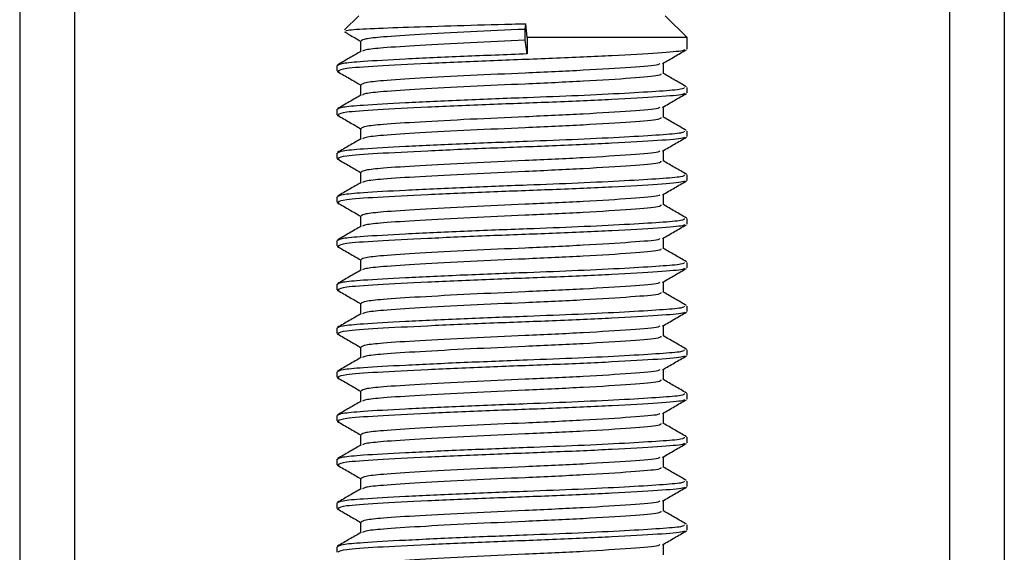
# Model space of a CAD drawing. Header units: millimetres. Extents: x 0 to 420, y 0 to 297.
# Tile 35 of 79: x 147.98 to 150.23, y 203 to 204.22. Entities that reach past the tile are written whole.
import ezdxf

# ---------------------------------------------------------------- set-up
doc = ezdxf.new("R2010")
doc.units = ezdxf.units.MM

msp = doc.modelspace()

# ---------------------------------------------------------------- linework, layer by layer
at = {"color": 7, "linetype": 'Continuous', "lineweight": 25}
for p, q in [((147.97652, 233.2057), (147.97652, 201.8307)), ((148.10152, 233.2057), (148.10152, 201.8307)), ((150.10152, 233.2057), (150.10152, 201.8307)), ((150.22652, 233.2057), (150.22652, 201.8307)), ((148.75152, 204.2307), (148.71906, 204.19824)), ((149.13151, 204.19945), (149.13346, 204.2124)), ((149.13621, 204.1807), (149.13346, 204.2124)), ((149.50152, 204.1807), (149.45152, 204.2307)), ((149.13151, 204.17445), (149.13151, 204.19945)), ((148.75565, 204.17298), (148.75565, 204.1487)), ((149.13621, 204.1432), (149.13151, 204.17445)), ((149.13621, 204.1807), (149.13621, 204.1432)), ((149.50152, 204.1807), (149.13621, 204.1807)), ((149.50152, 204.15427), (149.50152, 204.1807)), ((149.4474, 204.09798), (149.4474, 204.12236)), ((148.70152, 204.11675), (148.70152, 204.10425)), ((148.70186, 204.10358), (148.70625, 204.10283)), ((148.75565, 204.07298), (148.75565, 204.0487)), ((149.50152, 204.05427), (149.50152, 204.0668)), ((148.70152, 204.01675), (148.70152, 204.00425)), ((149.4474, 203.99798), (149.4474, 204.02236)), ((148.70186, 204.00358), (148.70625, 204.00283)), ((148.75565, 203.97298), (148.75565, 203.9487)), ((149.50152, 203.95427), (149.50152, 203.9668)), ((149.4474, 203.89798), (149.4474, 203.92236)), ((148.70152, 203.91675), (148.70152, 203.90425)), ((148.70186, 203.90358), (148.70625, 203.90283)), ((148.75565, 203.87298), (148.75565, 203.8487)), ((149.50152, 203.85427), (149.50152, 203.8668)), ((148.70152, 203.81675), (148.70152, 203.80425)), ((149.4474, 203.79798), (149.4474, 203.82236)), ((148.70186, 203.80358), (148.70625, 203.80283)), ((148.75565, 203.77298), (148.75565, 203.7487)), ((149.50152, 203.75427), (149.50152, 203.7668)), ((148.70152, 203.71675), (148.70152, 203.70425)), ((149.4474, 203.69798), (149.4474, 203.72236)), ((148.70186, 203.70358), (148.70625, 203.70283)), ((148.75565, 203.67298), (148.75565, 203.6487)), ((149.50152, 203.65427), (149.50152, 203.6668)), ((148.70152, 203.61675), (148.70152, 203.60425)), ((148.70186, 203.60358), (148.70625, 203.60283)), ((149.4474, 203.59798), (149.4474, 203.62236)), ((148.75565, 203.57298), (148.75565, 203.5487)), ((149.50152, 203.55427), (149.50152, 203.5668)), ((148.70152, 203.51675), (148.70152, 203.50425)), ((149.4474, 203.49798), (149.4474, 203.52236)), ((148.70186, 203.50358), (148.70625, 203.50283)), ((148.75565, 203.47298), (148.75565, 203.4487)), ((149.50152, 203.45427), (149.50152, 203.4668)), ((148.70152, 203.41675), (148.70152, 203.40425)), ((148.70186, 203.40358), (148.70625, 203.40283)), ((149.4474, 203.39798), (149.4474, 203.42236)), ((148.75565, 203.37298), (148.75565, 203.3487)), ((149.50152, 203.35427), (149.50152, 203.3668)), ((148.70152, 203.31675), (148.70152, 203.30425)), ((149.4474, 203.29798), (149.4474, 203.32236)), ((148.70186, 203.30358), (148.70625, 203.30283)), ((148.75565, 203.27298), (148.75565, 203.2487)), ((149.50152, 203.25427), (149.50152, 203.2668)), ((149.4474, 203.19798), (149.4474, 203.22236)), ((148.70152, 203.21675), (148.70152, 203.20425)), ((148.70186, 203.20358), (148.70625, 203.20283)), ((148.75565, 203.17298), (148.75565, 203.1487)), ((149.50152, 203.15427), (149.50152, 203.1668)), ((148.70152, 203.11675), (148.70152, 203.10425)), ((149.4474, 203.09798), (149.4474, 203.12236)), ((148.70186, 203.10358), (148.70625, 203.10283)), ((148.75565, 203.07298), (148.75565, 203.0487)), ((149.50152, 203.05427), (149.50152, 203.0668)), ((149.4474, 202.99798), (149.4474, 203.02236)), ((148.70152, 203.01675), (148.70152, 203.00425))]:
    msp.add_line(p, q, dxfattribs=at)
for points, knots in [([(148.72165, 204.19565), (148.72196, 204.19638), (148.72278, 204.1983), (148.77266, 204.2013), (148.85969, 204.20446), (148.97458, 204.20814), (149.07026, 204.2108), (149.1227, 204.21213), (149.13346, 204.2124)], [0, 0, 0, 0, 0.127965, 0.3355013, 0.5431564, 0.74606, 0.9478924, 1, 1, 1, 1]), ([(148.71876, 204.19372), (148.72258, 204.19151), (148.73488, 204.18439), (148.74717, 204.17727), (148.75565, 204.17236)], [0, 0, 0, 0, 0.3105896, 1, 1, 1, 1]), ([(149.13151, 204.19945), (149.08928, 204.1976), (149.00357, 204.19383), (148.88763, 204.18746), (148.80766, 204.18241), (148.76272, 204.17761), (148.75873, 204.17449), (148.75679, 204.17298)], [0, 0, 0, 0, 0.219515, 0.4454768, 0.6632149, 0.8367089, 1, 1, 1, 1]), ([(149.13151, 204.17445), (149.08929, 204.1726), (149.0036, 204.16883), (148.8875, 204.16246), (148.80807, 204.15741), (148.76579, 204.15306), (148.76183, 204.15041), (148.76027, 204.14936)], [0, 0, 0, 0, 0.2311381, 0.4690643, 0.6983315, 0.8810118, 1, 1, 1, 1]), ([(148.75684, 204.14939), (148.74778, 204.14414), (148.72967, 204.13365), (148.71157, 204.12317), (148.70251, 204.11793)], [0, 0, 0, 0, 0.4998987, 1, 1, 1, 1]), ([(149.13621, 204.1432), (149.08736, 204.14135), (148.98825, 204.13758), (148.85415, 204.13121), (148.76169, 204.12616), (148.70977, 204.12137), (148.70515, 204.11826), (148.70292, 204.11675)], [0, 0, 0, 0, 0.2197241, 0.4458937, 0.6638412, 0.8375, 1, 1, 1, 1]), ([(149.49607, 204.15282), (149.49512, 204.15205), (149.49175, 204.14929), (149.43925, 204.14518), (149.33583, 204.13899), (149.19804, 204.13283), (149.0481, 204.12755), (148.90479, 204.12125), (148.78966, 204.11527), (148.71426, 204.11008), (148.7075, 204.10614), (148.70424, 204.10425)], [0, 0, 0, 0, 0.0459027, 0.1640029, 0.2864241, 0.4087912, 0.5269075, 0.6499103, 0.7714525, 0.8900034, 1, 1, 1, 1]), ([(149.44569, 204.12136), (149.45473, 204.12661), (149.47283, 204.13709), (149.49093, 204.14757), (149.49999, 204.15281)], [0, 0, 0, 0, 0.4999098, 1, 1, 1, 1]), ([(149.43918, 204.12142), (149.43869, 204.12046), (149.4371, 204.11732), (149.37731, 204.11273), (149.27032, 204.1057), (149.13642, 204.09963), (149.00344, 204.09383), (148.88766, 204.08746), (148.80766, 204.08241), (148.76272, 204.07761), (148.75873, 204.07449), (148.75679, 204.07298)], [0, 0, 0, 0, 0.0566683, 0.18677708, 0.32220712, 0.45441506, 0.57417912, 0.69746046, 0.81625514, 0.91091084, 1, 1, 1, 1]), ([(148.70306, 204.10281), (148.71211, 204.09757), (148.72965, 204.08742), (148.74717, 204.07727), (148.75565, 204.07236)], [0, 0, 0, 0, 0.5163558, 1, 1, 1, 1]), ([(149.44174, 204.09803), (149.44148, 204.09652), (149.44086, 204.09281), (149.37802, 204.08772), (149.27013, 204.0807), (149.13646, 204.07463), (149.00346, 204.06883), (148.88754, 204.06246), (148.80806, 204.05741), (148.76579, 204.05306), (148.76183, 204.05041), (148.76027, 204.04936)], [0, 0, 0, 0, 0.0884933, 0.2179785, 0.3527595, 0.4843338, 0.6035239, 0.7262144, 0.8444398, 0.9386418, 1, 1, 1, 1]), ([(149.50054, 204.06793), (149.49148, 204.07317), (149.47377, 204.08342), (149.45605, 204.09368), (149.4474, 204.0987)], [0, 0, 0, 0, 0.5112595, 1, 1, 1, 1]), ([(149.49502, 204.0668), (149.49486, 204.06528), (149.49452, 204.0621), (149.4422, 204.05797), (149.36224, 204.05298), (149.25592, 204.0478), (149.12842, 204.04289), (148.98801, 204.03757), (148.85421, 204.03121), (148.76167, 204.02616), (148.70977, 204.02137), (148.70515, 204.01826), (148.70292, 204.01675)], [0, 0, 0, 0, 0.0865397, 0.1807239, 0.2782381, 0.3770459, 0.4725658, 0.5884558, 0.7077454, 0.8226984, 0.9142919, 1, 1, 1, 1]), ([(149.49607, 204.05282), (149.49512, 204.05205), (149.49175, 204.04929), (149.43925, 204.04518), (149.33583, 204.03899), (149.19804, 204.03283), (149.0481, 204.02755), (148.90479, 204.02125), (148.78966, 204.01527), (148.71426, 204.01008), (148.7075, 204.00614), (148.70424, 204.00425)], [0, 0, 0, 0, 0.0459027, 0.1640029, 0.2864241, 0.4087912, 0.5269075, 0.6499103, 0.7714525, 0.8900034, 1, 1, 1, 1]), ([(149.44569, 204.02136), (149.45473, 204.02661), (149.47283, 204.03709), (149.49093, 204.04757), (149.49999, 204.05281)], [0, 0, 0, 0, 0.4999098, 1, 1, 1, 1]), ([(148.75684, 204.04939), (148.74778, 204.04414), (148.72967, 204.03365), (148.71157, 204.02317), (148.70251, 204.01793)], [0, 0, 0, 0, 0.4998987, 1, 1, 1, 1]), ([(149.43918, 204.02142), (149.43869, 204.02046), (149.4371, 204.01732), (149.37731, 204.01273), (149.27032, 204.0057), (149.13642, 203.99963), (149.00344, 203.99383), (148.88766, 203.98746), (148.80766, 203.98241), (148.76272, 203.97761), (148.75873, 203.97449), (148.75679, 203.97298)], [0, 0, 0, 0, 0.0566683, 0.1867771, 0.3222071, 0.4544151, 0.5741791, 0.6974605, 0.8162551, 0.9109108, 1, 1, 1, 1]), ([(148.70306, 204.00281), (148.71211, 203.99757), (148.72965, 203.98742), (148.74717, 203.97727), (148.75565, 203.97236)], [0, 0, 0, 0, 0.5163558, 1, 1, 1, 1]), ([(149.44174, 203.99803), (149.44148, 203.99652), (149.44086, 203.99281), (149.37802, 203.98772), (149.27013, 203.9807), (149.13646, 203.97463), (149.00346, 203.96883), (148.88754, 203.96246), (148.80806, 203.95741), (148.76579, 203.95306), (148.76183, 203.95041), (148.76027, 203.94936)], [0, 0, 0, 0, 0.0884933, 0.2179785, 0.3527595, 0.4843338, 0.6035239, 0.7262144, 0.8444398, 0.9386418, 1, 1, 1, 1]), ([(149.50054, 203.96793), (149.49148, 203.97317), (149.47377, 203.98342), (149.45605, 203.99368), (149.4474, 203.9987)], [0, 0, 0, 0, 0.5112595, 1, 1, 1, 1]), ([(149.49502, 203.9668), (149.49486, 203.96528), (149.49452, 203.9621), (149.4422, 203.95797), (149.36224, 203.95298), (149.25592, 203.9478), (149.12842, 203.94289), (148.98801, 203.93757), (148.85421, 203.93121), (148.76167, 203.92616), (148.70977, 203.92137), (148.70515, 203.91826), (148.70292, 203.91675)], [0, 0, 0, 0, 0.0865397, 0.1807239, 0.2782381, 0.3770459, 0.4725658, 0.5884558, 0.7077454, 0.8226984, 0.9142919, 1, 1, 1, 1]), ([(148.75684, 203.94939), (148.74778, 203.94414), (148.72967, 203.93365), (148.71157, 203.92317), (148.70251, 203.91793)], [0, 0, 0, 0, 0.4998987, 1, 1, 1, 1]), ([(149.49607, 203.95282), (149.49512, 203.95205), (149.49175, 203.94929), (149.43925, 203.94518), (149.33583, 203.93899), (149.19804, 203.93283), (149.0481, 203.92755), (148.90479, 203.92125), (148.78966, 203.91527), (148.71426, 203.91008), (148.7075, 203.90614), (148.70424, 203.90425)], [0, 0, 0, 0, 0.0459027, 0.1640029, 0.2864241, 0.4087912, 0.5269075, 0.6499103, 0.7714525, 0.8900034, 1, 1, 1, 1]), ([(149.44569, 203.92136), (149.45473, 203.92661), (149.47283, 203.93709), (149.49093, 203.94757), (149.49999, 203.95281)], [0, 0, 0, 0, 0.4999098, 1, 1, 1, 1]), ([(149.43918, 203.92142), (149.43869, 203.92046), (149.4371, 203.91732), (149.37731, 203.91273), (149.27032, 203.9057), (149.13642, 203.89963), (149.00344, 203.89383), (148.88766, 203.88746), (148.80766, 203.88241), (148.76272, 203.87761), (148.75873, 203.87449), (148.75679, 203.87298)], [0, 0, 0, 0, 0.0566683, 0.1867771, 0.3222071, 0.4544151, 0.5741791, 0.6974605, 0.8162551, 0.9109108, 1, 1, 1, 1]), ([(148.70306, 203.90281), (148.71211, 203.89757), (148.72965, 203.88742), (148.74717, 203.87727), (148.75565, 203.87236)], [0, 0, 0, 0, 0.5163558, 1, 1, 1, 1]), ([(149.44174, 203.89803), (149.44148, 203.89652), (149.44086, 203.89281), (149.37802, 203.88772), (149.27013, 203.8807), (149.13646, 203.87463), (149.00346, 203.86883), (148.88754, 203.86246), (148.80806, 203.85741), (148.76579, 203.85306), (148.76183, 203.85041), (148.76027, 203.84936)], [0, 0, 0, 0, 0.08849328, 0.2179785, 0.35275949, 0.48433382, 0.60352391, 0.72621442, 0.84443977, 0.93864183, 1, 1, 1, 1]), ([(149.50054, 203.86793), (149.49148, 203.87317), (149.47377, 203.88342), (149.45605, 203.89368), (149.4474, 203.8987)], [0, 0, 0, 0, 0.5112595, 1, 1, 1, 1]), ([(149.49502, 203.8668), (149.49486, 203.86528), (149.49452, 203.8621), (149.4422, 203.85797), (149.36224, 203.85298), (149.25592, 203.8478), (149.12842, 203.84289), (148.98801, 203.83757), (148.85421, 203.83121), (148.76167, 203.82616), (148.70977, 203.82137), (148.70515, 203.81826), (148.70292, 203.81675)], [0, 0, 0, 0, 0.0865397, 0.1807239, 0.2782381, 0.3770459, 0.4725658, 0.5884558, 0.7077454, 0.8226984, 0.9142919, 1, 1, 1, 1]), ([(149.49607, 203.85282), (149.49512, 203.85205), (149.49175, 203.84929), (149.43925, 203.84518), (149.33583, 203.83899), (149.19804, 203.83283), (149.0481, 203.82755), (148.90479, 203.82125), (148.78966, 203.81527), (148.71426, 203.81008), (148.7075, 203.80614), (148.70424, 203.80425)], [0, 0, 0, 0, 0.0459027, 0.1640029, 0.2864241, 0.4087912, 0.5269075, 0.6499103, 0.7714525, 0.8900034, 1, 1, 1, 1]), ([(149.44569, 203.82136), (149.45473, 203.82661), (149.47283, 203.83709), (149.49093, 203.84757), (149.49999, 203.85281)], [0, 0, 0, 0, 0.4999098, 1, 1, 1, 1]), ([(148.75684, 203.84939), (148.74778, 203.84414), (148.72967, 203.83365), (148.71157, 203.82317), (148.70251, 203.81793)], [0, 0, 0, 0, 0.49989867, 1, 1, 1, 1]), ([(149.43918, 203.82142), (149.43869, 203.82046), (149.4371, 203.81732), (149.37731, 203.81273), (149.27032, 203.8057), (149.13642, 203.79963), (149.00344, 203.79383), (148.88766, 203.78746), (148.80766, 203.78241), (148.76272, 203.77761), (148.75873, 203.77449), (148.75679, 203.77298)], [0, 0, 0, 0, 0.0566683, 0.1867771, 0.3222071, 0.4544151, 0.5741791, 0.6974605, 0.8162551, 0.9109108, 1, 1, 1, 1]), ([(148.70306, 203.80281), (148.71211, 203.79757), (148.72965, 203.78742), (148.74717, 203.77727), (148.75565, 203.77236)], [0, 0, 0, 0, 0.5163558, 1, 1, 1, 1]), ([(149.44174, 203.79803), (149.44148, 203.79652), (149.44086, 203.79281), (149.37802, 203.78772), (149.27013, 203.7807), (149.13646, 203.77463), (149.00346, 203.76883), (148.88754, 203.76246), (148.80806, 203.75741), (148.76579, 203.75306), (148.76183, 203.75041), (148.76027, 203.74936)], [0, 0, 0, 0, 0.0884933, 0.2179785, 0.3527595, 0.4843338, 0.6035239, 0.7262144, 0.8444398, 0.9386418, 1, 1, 1, 1]), ([(149.50054, 203.76793), (149.49148, 203.77317), (149.47377, 203.78342), (149.45605, 203.79368), (149.4474, 203.7987)], [0, 0, 0, 0, 0.5112595, 1, 1, 1, 1]), ([(149.49502, 203.7668), (149.49486, 203.76528), (149.49452, 203.7621), (149.4422, 203.75797), (149.36224, 203.75298), (149.25592, 203.7478), (149.12842, 203.74289), (148.98801, 203.73757), (148.85421, 203.73121), (148.76167, 203.72616), (148.70977, 203.72137), (148.70515, 203.71826), (148.70292, 203.71675)], [0, 0, 0, 0, 0.0865397, 0.1807239, 0.2782381, 0.3770459, 0.4725658, 0.5884558, 0.7077454, 0.8226984, 0.9142919, 1, 1, 1, 1]), ([(148.75684, 203.74939), (148.74778, 203.74414), (148.72967, 203.73365), (148.71157, 203.72317), (148.70251, 203.71793)], [0, 0, 0, 0, 0.4998987, 1, 1, 1, 1]), ([(149.49607, 203.75282), (149.49512, 203.75205), (149.49175, 203.74929), (149.43925, 203.74518), (149.33583, 203.73899), (149.19804, 203.73283), (149.0481, 203.72755), (148.90479, 203.72125), (148.78966, 203.71527), (148.71426, 203.71008), (148.7075, 203.70614), (148.70424, 203.70425)], [0, 0, 0, 0, 0.0459027, 0.1640029, 0.2864241, 0.4087912, 0.5269075, 0.6499103, 0.7714525, 0.8900034, 1, 1, 1, 1]), ([(149.44569, 203.72136), (149.45473, 203.72661), (149.47283, 203.73709), (149.49093, 203.74757), (149.49999, 203.75281)], [0, 0, 0, 0, 0.4999098, 1, 1, 1, 1]), ([(149.43918, 203.72142), (149.43869, 203.72046), (149.4371, 203.71732), (149.37731, 203.71273), (149.27032, 203.7057), (149.13642, 203.69963), (149.00344, 203.69383), (148.88766, 203.68746), (148.80766, 203.68241), (148.76272, 203.67761), (148.75873, 203.67449), (148.75679, 203.67298)], [0, 0, 0, 0, 0.0566683, 0.1867771, 0.3222071, 0.4544151, 0.5741791, 0.6974605, 0.8162551, 0.9109108, 1, 1, 1, 1]), ([(148.70306, 203.70281), (148.71211, 203.69757), (148.72965, 203.68742), (148.74717, 203.67727), (148.75565, 203.67236)], [0, 0, 0, 0, 0.5163558, 1, 1, 1, 1]), ([(149.44174, 203.69803), (149.44148, 203.69652), (149.44086, 203.69281), (149.37802, 203.68772), (149.27013, 203.6807), (149.13646, 203.67463), (149.00346, 203.66883), (148.88754, 203.66246), (148.80806, 203.65741), (148.76579, 203.65306), (148.76183, 203.65041), (148.76027, 203.64936)], [0, 0, 0, 0, 0.0884933, 0.2179785, 0.3527595, 0.4843338, 0.6035239, 0.7262144, 0.8444398, 0.9386418, 1, 1, 1, 1]), ([(149.50054, 203.66793), (149.49148, 203.67317), (149.47377, 203.68342), (149.45605, 203.69368), (149.4474, 203.6987)], [0, 0, 0, 0, 0.5112595, 1, 1, 1, 1]), ([(148.75684, 203.64939), (148.74778, 203.64414), (148.72967, 203.63365), (148.71157, 203.62317), (148.70251, 203.61793)], [0, 0, 0, 0, 0.4998987, 1, 1, 1, 1]), ([(149.49502, 203.6668), (149.49486, 203.66528), (149.49452, 203.6621), (149.4422, 203.65797), (149.36224, 203.65298), (149.25592, 203.6478), (149.12842, 203.64289), (148.98801, 203.63757), (148.85421, 203.63121), (148.76167, 203.62616), (148.70977, 203.62137), (148.70515, 203.61826), (148.70292, 203.61675)], [0, 0, 0, 0, 0.0865397, 0.1807239, 0.2782381, 0.3770459, 0.4725658, 0.5884558, 0.7077454, 0.8226984, 0.9142919, 1, 1, 1, 1]), ([(149.49607, 203.65282), (149.49512, 203.65205), (149.49175, 203.64929), (149.43925, 203.64518), (149.33583, 203.63899), (149.19804, 203.63283), (149.0481, 203.62755), (148.90479, 203.62125), (148.78966, 203.61527), (148.71426, 203.61008), (148.7075, 203.60614), (148.70424, 203.60425)], [0, 0, 0, 0, 0.0459027, 0.1640029, 0.2864241, 0.4087912, 0.5269075, 0.6499103, 0.7714525, 0.8900034, 1, 1, 1, 1]), ([(149.44569, 203.62136), (149.45473, 203.62661), (149.47283, 203.63709), (149.49093, 203.64757), (149.49999, 203.65281)], [0, 0, 0, 0, 0.4999098, 1, 1, 1, 1]), ([(148.70306, 203.60281), (148.71211, 203.59757), (148.72965, 203.58742), (148.74717, 203.57727), (148.75565, 203.57236)], [0, 0, 0, 0, 0.5163558, 1, 1, 1, 1]), ([(149.43918, 203.62142), (149.43869, 203.62046), (149.4371, 203.61732), (149.37731, 203.61273), (149.27032, 203.6057), (149.13642, 203.59963), (149.00344, 203.59383), (148.88766, 203.58746), (148.80766, 203.58241), (148.76272, 203.57761), (148.75873, 203.57449), (148.75679, 203.57298)], [0, 0, 0, 0, 0.0566683, 0.1867771, 0.3222071, 0.4544151, 0.5741791, 0.6974605, 0.8162551, 0.9109108, 1, 1, 1, 1]), ([(149.44174, 203.59803), (149.44148, 203.59652), (149.44086, 203.59281), (149.37802, 203.58772), (149.27013, 203.5807), (149.13646, 203.57463), (149.00346, 203.56883), (148.88754, 203.56246), (148.80806, 203.55741), (148.76579, 203.55306), (148.76183, 203.55041), (148.76027, 203.54936)], [0, 0, 0, 0, 0.08849328, 0.2179785, 0.35275949, 0.48433382, 0.60352391, 0.72621442, 0.84443977, 0.93864183, 1, 1, 1, 1]), ([(149.50054, 203.56793), (149.49148, 203.57317), (149.47377, 203.58342), (149.45605, 203.59368), (149.4474, 203.5987)], [0, 0, 0, 0, 0.5112595, 1, 1, 1, 1]), ([(149.49502, 203.5668), (149.49486, 203.56528), (149.49452, 203.5621), (149.4422, 203.55797), (149.36224, 203.55298), (149.25592, 203.5478), (149.12842, 203.54289), (148.98801, 203.53757), (148.85421, 203.53121), (148.76167, 203.52616), (148.70977, 203.52137), (148.70515, 203.51826), (148.70292, 203.51675)], [0, 0, 0, 0, 0.08653971, 0.18072393, 0.27823806, 0.37704594, 0.47256582, 0.5884558, 0.70774541, 0.82269836, 0.91429192, 1, 1, 1, 1]), ([(148.75684, 203.54939), (148.74778, 203.54414), (148.72967, 203.53365), (148.71157, 203.52317), (148.70251, 203.51793)], [0, 0, 0, 0, 0.4998987, 1, 1, 1, 1]), ([(149.49607, 203.55282), (149.49512, 203.55205), (149.49175, 203.54929), (149.43925, 203.54518), (149.33583, 203.53899), (149.19804, 203.53283), (149.0481, 203.52755), (148.90479, 203.52125), (148.78966, 203.51527), (148.71426, 203.51008), (148.7075, 203.50614), (148.70424, 203.50425)], [0, 0, 0, 0, 0.0459027, 0.1640029, 0.2864241, 0.4087912, 0.5269075, 0.6499103, 0.7714525, 0.8900034, 1, 1, 1, 1]), ([(149.44569, 203.52136), (149.45473, 203.52661), (149.47283, 203.53709), (149.49093, 203.54757), (149.49999, 203.55281)], [0, 0, 0, 0, 0.4999098, 1, 1, 1, 1]), ([(149.43918, 203.52142), (149.43869, 203.52046), (149.4371, 203.51732), (149.37731, 203.51273), (149.27032, 203.5057), (149.13642, 203.49963), (149.00344, 203.49383), (148.88766, 203.48746), (148.80766, 203.48241), (148.76272, 203.47761), (148.75873, 203.47449), (148.75679, 203.47298)], [0, 0, 0, 0, 0.0566683, 0.1867771, 0.3222071, 0.4544151, 0.5741791, 0.6974605, 0.8162551, 0.9109108, 1, 1, 1, 1]), ([(148.70306, 203.50281), (148.71211, 203.49757), (148.72965, 203.48742), (148.74717, 203.47727), (148.75565, 203.47236)], [0, 0, 0, 0, 0.5163558, 1, 1, 1, 1]), ([(149.44174, 203.49803), (149.44148, 203.49652), (149.44086, 203.49281), (149.37802, 203.48772), (149.27013, 203.4807), (149.13646, 203.47463), (149.00346, 203.46883), (148.88754, 203.46246), (148.80806, 203.45741), (148.76579, 203.45306), (148.76183, 203.45041), (148.76027, 203.44936)], [0, 0, 0, 0, 0.0884933, 0.2179785, 0.3527595, 0.4843338, 0.6035239, 0.7262144, 0.8444398, 0.9386418, 1, 1, 1, 1]), ([(149.50054, 203.46793), (149.49148, 203.47317), (149.47377, 203.48342), (149.45605, 203.49368), (149.4474, 203.4987)], [0, 0, 0, 0, 0.5112595, 1, 1, 1, 1]), ([(148.75684, 203.44939), (148.74778, 203.44414), (148.72967, 203.43365), (148.71157, 203.42317), (148.70251, 203.41793)], [0, 0, 0, 0, 0.4998987, 1, 1, 1, 1]), ([(149.49502, 203.4668), (149.49486, 203.46528), (149.49452, 203.4621), (149.4422, 203.45797), (149.36224, 203.45298), (149.25592, 203.4478), (149.12842, 203.44289), (148.98801, 203.43757), (148.85421, 203.43121), (148.76167, 203.42616), (148.70977, 203.42137), (148.70515, 203.41826), (148.70292, 203.41675)], [0, 0, 0, 0, 0.08653971, 0.18072393, 0.27823806, 0.37704594, 0.47256582, 0.5884558, 0.70774541, 0.82269836, 0.91429192, 1, 1, 1, 1]), ([(149.49607, 203.45282), (149.49512, 203.45205), (149.49175, 203.44929), (149.43925, 203.44518), (149.33583, 203.43899), (149.19804, 203.43283), (149.0481, 203.42755), (148.90479, 203.42125), (148.78966, 203.41527), (148.71426, 203.41008), (148.7075, 203.40614), (148.70424, 203.40425)], [0, 0, 0, 0, 0.0459027, 0.1640029, 0.2864241, 0.4087912, 0.5269075, 0.6499103, 0.7714525, 0.8900034, 1, 1, 1, 1]), ([(149.44569, 203.42136), (149.45473, 203.42661), (149.47283, 203.43709), (149.49093, 203.44757), (149.49999, 203.45281)], [0, 0, 0, 0, 0.4999098, 1, 1, 1, 1]), ([(148.70306, 203.40281), (148.71211, 203.39757), (148.72965, 203.38742), (148.74717, 203.37727), (148.75565, 203.37236)], [0, 0, 0, 0, 0.5163558, 1, 1, 1, 1]), ([(149.43918, 203.42142), (149.43869, 203.42046), (149.4371, 203.41732), (149.37731, 203.41273), (149.27032, 203.4057), (149.13642, 203.39963), (149.00344, 203.39383), (148.88766, 203.38746), (148.80766, 203.38241), (148.76272, 203.37761), (148.75873, 203.37449), (148.75679, 203.37298)], [0, 0, 0, 0, 0.0566683, 0.18677708, 0.32220712, 0.45441506, 0.57417912, 0.69746046, 0.81625514, 0.91091084, 1, 1, 1, 1]), ([(149.44174, 203.39803), (149.44148, 203.39652), (149.44086, 203.39281), (149.37802, 203.38772), (149.27013, 203.3807), (149.13646, 203.37463), (149.00346, 203.36883), (148.88754, 203.36246), (148.80806, 203.35741), (148.76579, 203.35306), (148.76183, 203.35041), (148.76027, 203.34936)], [0, 0, 0, 0, 0.0884933, 0.2179785, 0.3527595, 0.4843338, 0.6035239, 0.7262144, 0.8444398, 0.9386418, 1, 1, 1, 1]), ([(149.50054, 203.36793), (149.49148, 203.37317), (149.47377, 203.38342), (149.45605, 203.39368), (149.4474, 203.3987)], [0, 0, 0, 0, 0.5112595, 1, 1, 1, 1]), ([(149.49502, 203.3668), (149.49486, 203.36528), (149.49452, 203.3621), (149.4422, 203.35797), (149.36224, 203.35298), (149.25592, 203.3478), (149.12842, 203.34289), (148.98801, 203.33757), (148.85421, 203.33121), (148.76167, 203.32616), (148.70977, 203.32137), (148.70515, 203.31826), (148.70292, 203.31675)], [0, 0, 0, 0, 0.0865397, 0.1807239, 0.2782381, 0.3770459, 0.4725658, 0.5884558, 0.7077454, 0.8226984, 0.9142919, 1, 1, 1, 1]), ([(148.75684, 203.34939), (148.74778, 203.34414), (148.72967, 203.33365), (148.71157, 203.32317), (148.70251, 203.31793)], [0, 0, 0, 0, 0.4998987, 1, 1, 1, 1]), ([(149.49607, 203.35282), (149.49512, 203.35205), (149.49175, 203.34929), (149.43925, 203.34518), (149.33583, 203.33899), (149.19804, 203.33283), (149.0481, 203.32755), (148.90479, 203.32125), (148.78966, 203.31527), (148.71426, 203.31008), (148.7075, 203.30614), (148.70424, 203.30425)], [0, 0, 0, 0, 0.0459027, 0.1640029, 0.2864241, 0.4087912, 0.5269075, 0.6499103, 0.7714525, 0.8900034, 1, 1, 1, 1]), ([(149.44569, 203.32136), (149.45473, 203.32661), (149.47283, 203.33709), (149.49093, 203.34757), (149.49999, 203.35281)], [0, 0, 0, 0, 0.4999098, 1, 1, 1, 1]), ([(149.43918, 203.32142), (149.43869, 203.32046), (149.4371, 203.31732), (149.37731, 203.31273), (149.27032, 203.3057), (149.13642, 203.29963), (149.00344, 203.29383), (148.88766, 203.28746), (148.80766, 203.28241), (148.76272, 203.27761), (148.75873, 203.27449), (148.75679, 203.27298)], [0, 0, 0, 0, 0.0566683, 0.1867771, 0.3222071, 0.4544151, 0.5741791, 0.6974605, 0.8162551, 0.9109108, 1, 1, 1, 1]), ([(148.70306, 203.30281), (148.71211, 203.29757), (148.72965, 203.28742), (148.74717, 203.27727), (148.75565, 203.27236)], [0, 0, 0, 0, 0.5163558, 1, 1, 1, 1]), ([(149.44174, 203.29803), (149.44148, 203.29652), (149.44086, 203.29281), (149.37802, 203.28772), (149.27013, 203.2807), (149.13646, 203.27463), (149.00346, 203.26883), (148.88754, 203.26246), (148.80806, 203.25741), (148.76579, 203.25306), (148.76183, 203.25041), (148.76027, 203.24936)], [0, 0, 0, 0, 0.0884933, 0.2179785, 0.3527595, 0.4843338, 0.6035239, 0.7262144, 0.8444398, 0.9386418, 1, 1, 1, 1]), ([(149.50054, 203.26793), (149.49148, 203.27317), (149.47377, 203.28342), (149.45605, 203.29368), (149.4474, 203.2987)], [0, 0, 0, 0, 0.5112595, 1, 1, 1, 1]), ([(149.49502, 203.2668), (149.49486, 203.26528), (149.49452, 203.2621), (149.4422, 203.25797), (149.36224, 203.25298), (149.25592, 203.2478), (149.12842, 203.24289), (148.98801, 203.23757), (148.85421, 203.23121), (148.76167, 203.22616), (148.70977, 203.22137), (148.70515, 203.21826), (148.70292, 203.21675)], [0, 0, 0, 0, 0.0865397, 0.1807239, 0.2782381, 0.3770459, 0.4725658, 0.5884558, 0.7077454, 0.8226984, 0.9142919, 1, 1, 1, 1]), ([(148.75684, 203.24939), (148.74778, 203.24414), (148.72967, 203.23365), (148.71157, 203.22317), (148.70251, 203.21793)], [0, 0, 0, 0, 0.4998987, 1, 1, 1, 1]), ([(149.49607, 203.25282), (149.49512, 203.25205), (149.49175, 203.24929), (149.43925, 203.24518), (149.33583, 203.23899), (149.19804, 203.23283), (149.0481, 203.22755), (148.90479, 203.22125), (148.78966, 203.21527), (148.71426, 203.21008), (148.7075, 203.20614), (148.70424, 203.20425)], [0, 0, 0, 0, 0.0459027, 0.1640029, 0.2864241, 0.4087912, 0.5269075, 0.6499103, 0.7714525, 0.8900034, 1, 1, 1, 1]), ([(149.44569, 203.22136), (149.45473, 203.22661), (149.47283, 203.23709), (149.49093, 203.24757), (149.49999, 203.25281)], [0, 0, 0, 0, 0.4999098, 1, 1, 1, 1]), ([(149.43918, 203.22142), (149.43869, 203.22046), (149.4371, 203.21732), (149.37731, 203.21273), (149.27032, 203.2057), (149.13642, 203.19963), (149.00344, 203.19383), (148.88766, 203.18746), (148.80766, 203.18241), (148.76272, 203.17761), (148.75873, 203.17449), (148.75679, 203.17298)], [0, 0, 0, 0, 0.0566683, 0.1867771, 0.3222071, 0.4544151, 0.5741791, 0.6974605, 0.8162551, 0.9109108, 1, 1, 1, 1]), ([(148.70306, 203.20281), (148.71211, 203.19757), (148.72965, 203.18742), (148.74717, 203.17727), (148.75565, 203.17236)], [0, 0, 0, 0, 0.5163558, 1, 1, 1, 1]), ([(149.44174, 203.19803), (149.44148, 203.19652), (149.44086, 203.19281), (149.37802, 203.18772), (149.27013, 203.1807), (149.13646, 203.17463), (149.00346, 203.16883), (148.88754, 203.16246), (148.80806, 203.15741), (148.76579, 203.15306), (148.76183, 203.15041), (148.76027, 203.14936)], [0, 0, 0, 0, 0.0884933, 0.2179785, 0.3527595, 0.4843338, 0.6035239, 0.7262144, 0.8444398, 0.9386418, 1, 1, 1, 1]), ([(149.50054, 203.16793), (149.49148, 203.17317), (149.47377, 203.18342), (149.45605, 203.19368), (149.4474, 203.1987)], [0, 0, 0, 0, 0.5112595, 1, 1, 1, 1]), ([(149.49502, 203.1668), (149.49486, 203.16528), (149.49452, 203.1621), (149.4422, 203.15797), (149.36224, 203.15298), (149.25592, 203.1478), (149.12842, 203.14289), (148.98801, 203.13757), (148.85421, 203.13121), (148.76167, 203.12616), (148.70977, 203.12137), (148.70515, 203.11826), (148.70292, 203.11675)], [0, 0, 0, 0, 0.0865397, 0.1807239, 0.2782381, 0.3770459, 0.4725658, 0.5884558, 0.7077454, 0.8226984, 0.9142919, 1, 1, 1, 1]), ([(149.49607, 203.15282), (149.49512, 203.15205), (149.49175, 203.14929), (149.43925, 203.14518), (149.33583, 203.13899), (149.19804, 203.13283), (149.0481, 203.12755), (148.90479, 203.12125), (148.78966, 203.11527), (148.71426, 203.11008), (148.7075, 203.10614), (148.70424, 203.10425)], [0, 0, 0, 0, 0.0459027, 0.1640029, 0.2864241, 0.4087912, 0.5269075, 0.6499103, 0.7714525, 0.8900034, 1, 1, 1, 1]), ([(149.44569, 203.12136), (149.45473, 203.12661), (149.47283, 203.13709), (149.49093, 203.14757), (149.49999, 203.15281)], [0, 0, 0, 0, 0.4999098, 1, 1, 1, 1]), ([(148.75684, 203.14939), (148.74778, 203.14414), (148.72967, 203.13365), (148.71157, 203.12317), (148.70251, 203.11793)], [0, 0, 0, 0, 0.49989867, 1, 1, 1, 1]), ([(149.43918, 203.12142), (149.43869, 203.12046), (149.4371, 203.11732), (149.37731, 203.11273), (149.27032, 203.1057), (149.13642, 203.09963), (149.00344, 203.09383), (148.88766, 203.08746), (148.80766, 203.08241), (148.76272, 203.07761), (148.75873, 203.07449), (148.75679, 203.07298)], [0, 0, 0, 0, 0.0566683, 0.1867771, 0.3222071, 0.4544151, 0.5741791, 0.6974605, 0.8162551, 0.9109108, 1, 1, 1, 1]), ([(148.70306, 203.10281), (148.71211, 203.09757), (148.72965, 203.08742), (148.74717, 203.07727), (148.75565, 203.07236)], [0, 0, 0, 0, 0.5163558, 1, 1, 1, 1]), ([(149.44174, 203.09803), (149.44148, 203.09652), (149.44086, 203.09281), (149.37802, 203.08772), (149.27013, 203.0807), (149.13646, 203.07463), (149.00346, 203.06883), (148.88754, 203.06246), (148.80806, 203.05741), (148.76579, 203.05306), (148.76183, 203.05041), (148.76027, 203.04936)], [0, 0, 0, 0, 0.0884933, 0.2179785, 0.3527595, 0.4843338, 0.6035239, 0.7262144, 0.8444398, 0.9386418, 1, 1, 1, 1]), ([(149.50054, 203.06793), (149.49148, 203.07317), (149.47377, 203.08342), (149.45605, 203.09368), (149.4474, 203.0987)], [0, 0, 0, 0, 0.5112595, 1, 1, 1, 1]), ([(149.49502, 203.0668), (149.49486, 203.06528), (149.49452, 203.0621), (149.4422, 203.05797), (149.36224, 203.05298), (149.25592, 203.0478), (149.12842, 203.04289), (148.98801, 203.03757), (148.85421, 203.03121), (148.76167, 203.02616), (148.70977, 203.02137), (148.70515, 203.01826), (148.70292, 203.01675)], [0, 0, 0, 0, 0.08653971, 0.18072393, 0.27823806, 0.37704594, 0.47256582, 0.5884558, 0.70774541, 0.82269836, 0.91429192, 1, 1, 1, 1]), ([(148.75684, 203.04939), (148.74778, 203.04414), (148.72967, 203.03365), (148.71157, 203.02317), (148.70251, 203.01793)], [0, 0, 0, 0, 0.4998987, 1, 1, 1, 1]), ([(149.49607, 203.05282), (149.49512, 203.05205), (149.49175, 203.04929), (149.43925, 203.04518), (149.33583, 203.03899), (149.19804, 203.03283), (149.0481, 203.02755), (148.90479, 203.02125), (148.78966, 203.01527), (148.71426, 203.01008), (148.7075, 203.00614), (148.70424, 203.00425)], [0, 0, 0, 0, 0.0459027, 0.1640029, 0.2864241, 0.4087912, 0.5269075, 0.6499103, 0.7714525, 0.8900034, 1, 1, 1, 1]), ([(149.44569, 203.02136), (149.45473, 203.02661), (149.47283, 203.03709), (149.49093, 203.04757), (149.49999, 203.05281)], [0, 0, 0, 0, 0.4999098, 1, 1, 1, 1]), ([(149.43918, 203.02142), (149.43869, 203.02046), (149.4371, 203.01732), (149.37731, 203.01273), (149.27032, 203.0057), (149.13642, 202.99963), (149.00344, 202.99383), (148.88766, 202.98746), (148.80766, 202.98241), (148.76272, 202.97761), (148.75873, 202.97449), (148.75679, 202.97298)], [0, 0, 0, 0, 0.0566683, 0.1867771, 0.3222071, 0.4544151, 0.5741791, 0.6974605, 0.8162551, 0.9109108, 1, 1, 1, 1])]:
    msp.add_open_spline(points, degree=3, knots=knots, dxfattribs=at)

doc.saveas('drawing.dxf')
